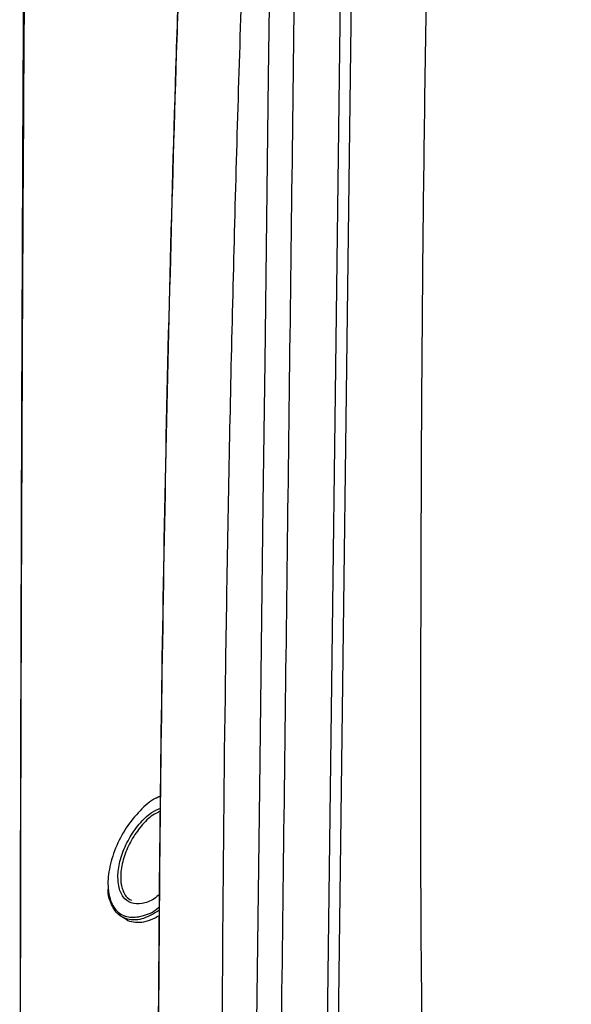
# Model space of a CAD drawing. Header units: millimetres. Extents: x 196 to 867, y -245 to 1107.
# Tile 21 of 79: x 711 to 735, y -19 to 23. Entities that reach past the tile are written whole.
import ezdxf

# ---------------------------------------------------------------- set-up
doc = ezdxf.new("R2010")
doc.units = ezdxf.units.MM

msp = doc.modelspace()

# ---------------------------------------------------------------- linework, layer by layer
at = {"color": 7, "linetype": 'Continuous', "lineweight": 25}
for p, q in [((724.946, 47.47), (723.836, -41.337)), ((725.419, 47.319), (724.307, -41.638)), ((715.337, -14.89), (715.516, -14.994))]:
    msp.add_line(p, q, dxfattribs=at)
at = {"color": 7, "linetype": 'Continuous', "lineweight": 25, "flags": 128}
msp.add_lwpolyline([(721.882, 44.307), (721.829, 40.024), (721.743, 33.194), (721.667, 27.106), (721.591, 21.018), (721.515, 14.93), (721.439, 8.842), (721.363, 2.754), (721.211, -9.423), (721.059, -21.599), (720.983, -27.687), (720.836, -39.418), (720.739, -45.271), (720.691, -51.15)], dxfattribs=at)
at = {"color": 7, "linetype": 'Continuous', "lineweight": 25}
for points, knots in [([(712.715, 138.425), (712.428, 123.636), (711.855, 94.057), (711.313, 49.477), (711.019, 4.735), (710.958, -30.909), (711.054, -51.676), (711.081, -57.421)], [0, 0, 0, 0, 0.228178, 0.456367, 0.684544, 0.912733, 1, 1, 1, 1]), ([(711.079, -57.429), (711.053, -51.724), (710.955, -30.998), (711.039, 4.59), (711.168, 34.478), (711.353, 49.353), (711.353, 49.37)], [0, 0, 0, 0, 0.159496, 0.579497, 0.999517, 1, 1, 1, 1]), ([(732.996, -46.873), (732.863, -46.828), (732.443, -46.687), (731.949, -46.066), (731.342, -45.349), (730.78, -44.615), (730.173, -44.007), (729.576, -43.446), (729.029, -42.818), (728.577, -42.041), (728.35, -41.004), (728.319, -39.8), (728.375, -38.541), (728.453, -31.726), (728.096, -20.801), (728.105, -5.394), (728.141, 8.82), (728.306, 22.986), (728.569, 36.078), (728.77, 44.455), (728.859, 48.145)], [0, 0, 0, 0, 0.0059, 0.018659, 0.031453, 0.044248, 0.055682, 0.067162, 0.078549, 0.089855, 0.101675, 0.113663, 0.125845, 0.137935, 0.313682, 0.457012, 0.600342, 0.743718, 0.887094, 1, 1, 1, 1]), ([(722.966, 46.327), (722.922, 42.801), (722.878, 39.275), (722.834, 35.749), (722.753, 29.289), (722.589, 16.199), (722.34, -3.732), (722.091, -23.707), (721.926, -36.882), (721.843, -43.51), (721.851, -43.684), (721.875, -43.897), (721.911, -44.077), (721.955, -44.241), (722.01, -44.392), (722.076, -44.536), (722.157, -44.675), (722.226, -44.768), (722.693, -45.313), (723.565, -46.33), (724.908, -47.895), (726.244, -49.453), (727.105, -50.457), (727.593, -51.026), (727.728, -51.148), (727.938, -51.272), (728.157, -51.349), (728.391, -51.388), (728.644, -51.389), (728.878, -51.355), (729.087, -51.3), (729.259, -51.241), (729.456, -51.158), (729.611, -51.078), (732.063, -49.663), (736.991, -46.818), (742.19, -43.816), (744.79, -42.316)], [-0.0796977, -0.0796977, -0.0796977, -0.0796977, 0, 0, 0, 0.1460177, 0.2920354, 0.438053, 0.5840707, 0.5840707, 0.5866513, 0.5892319, 0.5918126, 0.5943932, 0.5969738, 0.5995544, 0.6021351, 0.6047157, 0.6047157, 0.6313328, 0.6579499, 0.6845671, 0.7111842, 0.7111842, 0.715513, 0.7198419, 0.7241707, 0.7284995, 0.7328284, 0.7371572, 0.7393216, 0.741486, 0.7436504, 0.7458148, 0.7458148, 0.8007035, 0.8555921, 0.8555921, 0.8555921, 0.8555921]), ([(719.844, -54.297), (719.825, -53.257), (719.808, -52.215), (719.778, -50.134), (719.764, -49.093), (719.724, -45.975), (719.701, -43.898), (719.643, -37.676), (719.62, -33.536), (719.601, -21.145), (719.651, -12.921), (719.823, -0.642), (719.896, 3.442), (720.074, 11.589), (720.179, 15.653), (720.361, 21.735), (720.426, 23.76), (720.562, 27.804), (720.633, 29.822), (720.749, 32.849), (720.791, 33.858), (720.875, 35.878), (720.918, 36.888), (721.005, 38.91), (721.049, 39.922), (721.143, 41.948), (721.192, 42.963), (721.248, 43.983)], [0, 0, 0, 0, 0.03125, 0.03125, 0.0625, 0.0625, 0.125, 0.125, 0.25, 0.25, 0.5, 0.5, 0.625, 0.625, 0.75, 0.75, 0.8125, 0.8125, 0.875, 0.875, 0.90625, 0.90625, 0.9375, 0.9375, 0.96875, 0.96875, 1, 1, 1, 1]), ([(718.389, 41.952), (718.263, 38.63), (718.137, 35.308), (717.947, 30.324), (717.886, 28.662), (717.769, 25.334), (717.713, 23.668), (717.449, 15.329), (717.28, 8.631), (716.901, -11.543), (716.82, -25.099), (716.909, -38.756)], [0, 0, 0, 0, 0.125, 0.125, 0.1875, 0.1875, 0.25, 0.25, 0.5, 0.5, 1, 1, 1, 1]), ([(716.913, -38.793), (716.824, -25.134), (716.906, -11.578), (717.284, 8.599), (717.453, 15.298), (717.718, 23.637), (717.773, 25.303), (717.89, 28.632), (717.951, 30.294), (718.141, 35.278), (718.267, 38.601), (718.394, 41.923)], [0, 0, 0, 0, 0.5, 0.5, 0.75, 0.75, 0.8125, 0.8125, 0.875, 0.875, 1, 1, 1, 1]), ([(716.985, -9.741), (716.917, -9.764), (716.628, -9.863), (716.102, -10.327), (715.5, -11.061), (715.036, -11.946), (714.762, -12.86), (714.716, -13.6), (714.83, -14.219), (715.099, -14.685), (715.59, -14.948), (716.206, -14.88), (716.688, -14.689), (716.923, -14.469), (716.941, -14.451)], [0, 0, 0, 0, 0.03108, 0.132276, 0.231035, 0.330716, 0.430323, 0.529925, 0.592427, 0.691993, 0.791582, 0.891454, 0.99145, 1, 1, 1, 1]), ([(716.814, -9.807), (716.824, -9.799), (716.881, -9.751), (716.938, -9.739), (716.985, -9.729)], [0, 0, 0, 0, 0.168759, 1, 1, 1, 1]), ([(715.164, -13.196), (715.166, -13.115), (715.176, -12.82), (715.305, -12.253), (715.622, -11.537), (716.065, -10.905), (716.541, -10.438), (716.847, -10.299), (716.978, -10.239)], [0, 0, 0, 0, 0.0737128, 0.2686529, 0.4639876, 0.6592447, 0.8545385, 1, 1, 1, 1]), ([(716.976, -10.372), (716.868, -10.422), (716.591, -10.55), (716.151, -10.988), (715.725, -11.596), (715.42, -12.286), (715.296, -12.832), (715.286, -13.117), (715.284, -13.195)], [0, 0, 0, 0, 0.127349, 0.32678, 0.526172, 0.725648, 0.924727, 1, 1, 1, 1]), ([(716.944, -13.925), (716.867, -13.992), (716.617, -14.208), (716.183, -14.354), (715.717, -14.335), (715.367, -14.066), (715.188, -13.655), (715.17, -13.323), (715.164, -13.196)], [0, 0, 0, 0, 0.087634, 0.284934, 0.482154, 0.679407, 0.876676, 1, 1, 1, 1]), ([(716.94, -14.606), (716.712, -14.742), (716.252, -15.017), (715.618, -15.049), (715.107, -14.793), (714.851, -14.297), (714.737, -13.914), (714.751, -13.72), (714.752, -13.705)], [0, 0, 0, 0, 0.211485, 0.426217, 0.640343, 0.854409, 0.988795, 1, 1, 1, 1]), ([(715.316, -13.552), (715.364, -13.721), (715.446, -14.009), (715.652, -14.129), (715.738, -14.178)], [0, 0, 0, 0, 0.585685, 1, 1, 1, 1]), ([(715.517, -14.993), (715.517, -14.994), (715.602, -15.065), (715.825, -15.116), (716.174, -15.131), (716.553, -15.036), (716.813, -14.894), (716.939, -14.825)], [0, 0, 0, 0, 0.001303, 0.254724, 0.508023, 0.76128, 1, 1, 1, 1])]:
    msp.add_open_spline(points, degree=3, knots=knots, dxfattribs=at)
at = {"color": 8, "linetype": 'Continuous', "lineweight": 25}
msp.add_open_spline([(715.284, -13.195), (715.284, -13.259), (715.286, -13.32), (715.297, -13.439), (715.305, -13.497), (715.316, -13.552)], degree=3, knots=[0, 0, 0, 0, 0.5, 0.5, 1, 1, 1, 1], dxfattribs=at)

doc.saveas('drawing.dxf')
